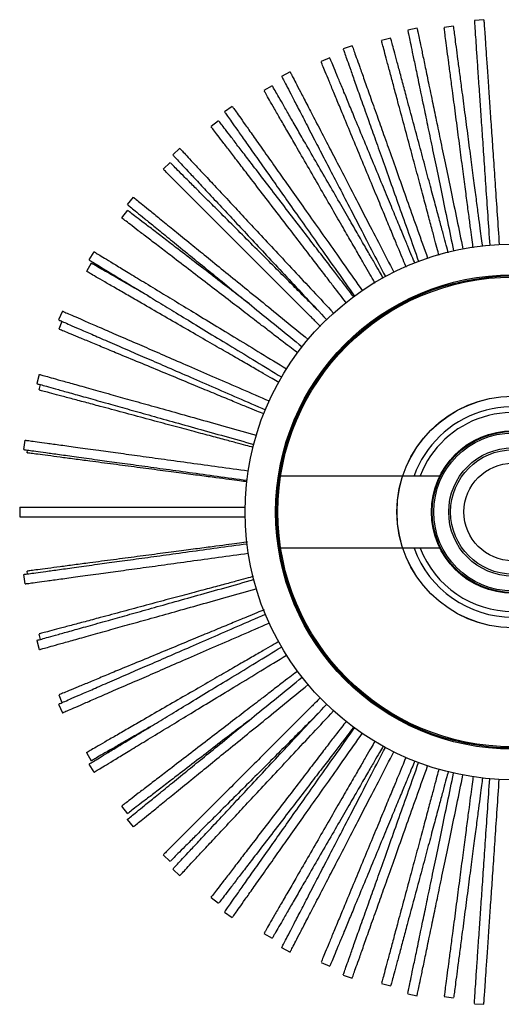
# Model space of a CAD drawing. Header units: millimetres. Extents: x 65 to 114, y 26 to 281.
# Tile 1 of 21: x 88 to 101, y 26 to 51. Entities that reach past the tile are written whole.
import ezdxf

# ---------------------------------------------------------------- set-up
doc = ezdxf.new("R2010")
doc.units = ezdxf.units.MM

msp = doc.modelspace()

# ---------------------------------------------------------------- linework, layer by layer
at = {"color": 7, "linetype": 'Continuous', "lineweight": 25}
for p, q in [((100.378, 51.247), (100.129, 51.23)), ((98.632, 51.024), (98.388, 50.973)), ((99.587, 51.079), (99.339, 51.046)), ((97.942, 50.768), (97.701, 50.703)), ((96.934, 50.566), (96.698, 50.482)), ((96.352, 50.246), (96.121, 50.15)), ((95.313, 49.881), (95.091, 49.766)), ((94.844, 49.52), (94.627, 49.395)), ((93.801, 48.981), (93.596, 48.837)), ((93.443, 48.604), (93.245, 48.452)), ((92.425, 47.884), (92.242, 47.713)), ((92.174, 47.513), (91.997, 47.336)), ((91.212, 46.609), (91.054, 46.415)), ((91.058, 46.265), (90.906, 46.067)), ((90.183, 45.182), (90.053, 44.968)), ((90.114, 44.882), (89.989, 44.666)), ((89.358, 43.627), (89.259, 43.398)), ((89.347, 43.359), (89.264, 43.158)), ((88.753, 41.975), (88.686, 41.734)), ((88.779, 41.708), (88.741, 41.567)), ((88.378, 40.256), (88.344, 40.008)), ((88.44, 39.995), (88.431, 39.923)), ((95.006, 39.324), (95.036, 39.324)), ((95.066, 39.324), (99.231, 39.324)), ((88.241, 38.502), (88.241, 38.252)), ((95.036, 37.429), (95.006, 37.429)), ((99.231, 37.429), (95.066, 37.429)), ((88.431, 36.83), (88.44, 36.758)), ((88.344, 36.745), (88.378, 36.497)), ((88.686, 35.019), (88.753, 34.778)), ((88.741, 35.186), (88.779, 35.045)), ((89.264, 33.596), (89.347, 33.394)), ((89.259, 33.355), (89.358, 33.126)), ((89.989, 32.087), (90.114, 31.871)), ((90.053, 31.785), (90.183, 31.571)), ((90.906, 30.686), (91.058, 30.488)), ((91.054, 30.338), (91.212, 30.144)), ((91.997, 29.417), (92.174, 29.241)), ((92.242, 29.04), (92.425, 28.869)), ((93.245, 28.301), (93.443, 28.149)), ((93.596, 27.916), (93.801, 27.772)), ((94.627, 27.358), (94.844, 27.233)), ((95.091, 26.988), (95.313, 26.873)), ((96.121, 26.603), (96.352, 26.507)), ((96.698, 26.271), (96.934, 26.187)), ((97.701, 26.05), (97.942, 25.985)), ((98.388, 25.78), (98.632, 25.729)), ((99.339, 25.707), (99.587, 25.674)), ((100.129, 25.523), (100.378, 25.506))]:
    msp.add_line(p, q, dxfattribs=at)
for radius in [7, 6.2, 6.17, 6.14, 3.027, 3.025, 2.125, 2.106, 2.065, 1.675, 1.675, 1.625, 1.275]:
    msp.add_circle((101.133, 38.377), radius, dxfattribs=at)
for radius, start, end in [(2.75, 56.0066, 159.8406), (2.6, 56.0066, 158.6222), (2.75, 200.1594, 339.8406), (2.6, 201.3778, 338.6222)]:
    msp.add_arc((101.133, 38.377), radius, start, end, dxfattribs=at)
for points, knots in [([(100.378, 51.24), (100.379, 51.238), (100.379, 51.233), (100.386, 51.127), (100.399, 50.941), (100.417, 50.675), (100.441, 50.32), (100.472, 49.87), (100.507, 49.356), (100.545, 48.799), (100.585, 48.221), (100.628, 47.585), (100.676, 46.894), (100.726, 46.158), (100.762, 45.631), (100.78, 45.368)], [0, 0, 0, 0, 0.07683, 0.17164, 0.256722, 0.340887, 0.424405, 0.507701, 0.591371, 0.659126, 0.727425, 0.795894, 0.864239, 0.93228, 1, 1, 1, 1]), ([(98.389, 50.967), (98.39, 50.965), (98.391, 50.96), (98.412, 50.856), (98.45, 50.673), (98.504, 50.412), (98.577, 50.064), (98.669, 49.622), (98.773, 49.118), (98.887, 48.571), (99.005, 48.004), (99.135, 47.379), (99.275, 46.702), (99.425, 45.979), (99.533, 45.462), (99.587, 45.204)], [0, 0, 0, 0, 0.07683, 0.17164, 0.256722, 0.340887, 0.424405, 0.507701, 0.591371, 0.659126, 0.727425, 0.795894, 0.864239, 0.93228, 1, 1, 1, 1]), ([(98.634, 51.018), (98.634, 51.015), (98.635, 51.01), (98.657, 50.907), (98.695, 50.724), (98.749, 50.463), (98.822, 50.114), (98.913, 49.673), (99.018, 49.168), (99.132, 48.622), (99.25, 48.055), (99.379, 47.43), (99.52, 46.753), (99.67, 46.03), (99.778, 45.513), (99.831, 45.254)], [0, 0, 0, 0, 0.07683, 0.17164, 0.256722, 0.340887, 0.424405, 0.507701, 0.591371, 0.659126, 0.727425, 0.795894, 0.864239, 0.93228, 1, 1, 1, 1]), ([(100.098, 45.283), (100.097, 45.285), (100.092, 45.325), (100.071, 45.487), (100.036, 45.749), (99.991, 46.092), (99.937, 46.503), (99.872, 46.997), (99.798, 47.556), (99.719, 48.161), (99.636, 48.787), (99.563, 49.346), (99.501, 49.813), (99.452, 50.187), (99.409, 50.511), (99.375, 50.771), (99.352, 50.949), (99.339, 51.043), (99.34, 51.036), (99.341, 51.033)], [0, 0, 0, 0, 0.002667, 0.078713, 0.154858, 0.230975, 0.306995, 0.378588, 0.450257, 0.522075, 0.594028, 0.666068, 0.717248, 0.768445, 0.819713, 0.871151, 0.922726, 0.974347, 1, 1, 1, 1]), ([(100.346, 45.316), (100.345, 45.317), (100.34, 45.358), (100.319, 45.52), (100.284, 45.782), (100.239, 46.124), (100.185, 46.536), (100.12, 47.029), (100.046, 47.588), (99.967, 48.193), (99.884, 48.82), (99.811, 49.379), (99.749, 49.846), (99.7, 50.22), (99.657, 50.543), (99.623, 50.803), (99.6, 50.982), (99.587, 51.076), (99.588, 51.068), (99.588, 51.066)], [0, 0, 0, 0, 0.002797, 0.078833, 0.154968, 0.231075, 0.307085, 0.378669, 0.450328, 0.522137, 0.594081, 0.666112, 0.717285, 0.768475, 0.819736, 0.871168, 0.922736, 0.974351, 1, 1, 1, 1]), ([(100.129, 51.223), (100.129, 51.221), (100.129, 51.216), (100.137, 51.11), (100.149, 50.924), (100.168, 50.658), (100.192, 50.303), (100.223, 49.853), (100.258, 49.339), (100.296, 48.782), (100.336, 48.204), (100.379, 47.568), (100.426, 46.877), (100.477, 46.141), (100.513, 45.614), (100.531, 45.351)], [0, 0, 0, 0, 0.07683, 0.17164, 0.256722, 0.340887, 0.424405, 0.507701, 0.591371, 0.659126, 0.727425, 0.795894, 0.864239, 0.93228, 1, 1, 1, 1]), ([(99.446, 45.155), (99.446, 45.156), (99.435, 45.195), (99.393, 45.352), (99.325, 45.608), (99.235, 45.941), (99.128, 46.342), (98.999, 46.823), (98.853, 47.368), (98.695, 47.957), (98.532, 48.568), (98.386, 49.112), (98.264, 49.567), (98.166, 49.932), (98.082, 50.247), (98.014, 50.5), (97.967, 50.674), (97.943, 50.766), (97.945, 50.758), (97.945, 50.756)], [0, 0, 0, 0, 0.001761, 0.077875, 0.154089, 0.230276, 0.306365, 0.378023, 0.449757, 0.521641, 0.593659, 0.665765, 0.716991, 0.768234, 0.819549, 0.871034, 0.922656, 0.974324, 1, 1, 1, 1]), ([(96.7, 50.476), (96.701, 50.474), (96.703, 50.469), (96.738, 50.369), (96.801, 50.193), (96.89, 49.942), (97.009, 49.607), (97.16, 49.181), (97.333, 48.696), (97.52, 48.17), (97.714, 47.624), (97.927, 47.023), (98.159, 46.371), (98.406, 45.676), (98.583, 45.178), (98.671, 44.929)], [0, 0, 0, 0, 0.07683, 0.17164, 0.256722, 0.340887, 0.424405, 0.507701, 0.591371, 0.659126, 0.727425, 0.795894, 0.864239, 0.93228, 1, 1, 1, 1]), ([(96.936, 50.56), (96.937, 50.557), (96.938, 50.553), (96.974, 50.453), (97.036, 50.277), (97.126, 50.025), (97.245, 49.69), (97.396, 49.265), (97.568, 48.78), (97.755, 48.254), (97.949, 47.708), (98.163, 47.107), (98.395, 46.455), (98.642, 45.76), (98.819, 45.262), (98.907, 45.013)], [0, 0, 0, 0, 0.07683, 0.17164, 0.256722, 0.340887, 0.424405, 0.507701, 0.591371, 0.659126, 0.727425, 0.795894, 0.864239, 0.93228, 1, 1, 1, 1]), ([(99.205, 45.088), (99.205, 45.09), (99.194, 45.13), (99.152, 45.287), (99.083, 45.543), (98.994, 45.877), (98.887, 46.278), (98.758, 46.758), (98.612, 47.303), (98.454, 47.892), (98.29, 48.503), (98.144, 49.047), (98.022, 49.502), (97.925, 49.867), (97.84, 50.182), (97.772, 50.435), (97.726, 50.609), (97.701, 50.701), (97.703, 50.694), (97.704, 50.691)], [0, 0, 0, 0, 0.00329, 0.079288, 0.155386, 0.231456, 0.307428, 0.378976, 0.4506, 0.522374, 0.594282, 0.666277, 0.717425, 0.76859, 0.819825, 0.871232, 0.922774, 0.974363, 1, 1, 1, 1]), ([(98.575, 44.879), (98.575, 44.879), (98.559, 44.916), (98.498, 45.066), (98.396, 45.31), (98.264, 45.629), (98.105, 46.012), (97.915, 46.472), (97.699, 46.993), (97.466, 47.557), (97.224, 48.141), (97.008, 48.662), (96.828, 49.097), (96.683, 49.446), (96.559, 49.747), (96.458, 49.989), (96.389, 50.156), (96.353, 50.243), (96.356, 50.236), (96.357, 50.234)], [0, 0, 0, 0, 0.000231, 0.076462, 0.152793, 0.229097, 0.305302, 0.37707, 0.448914, 0.520908, 0.593037, 0.665252, 0.716557, 0.767879, 0.819272, 0.870836, 0.922537, 0.974285, 1, 1, 1, 1]), ([(98.346, 44.779), (98.345, 44.78), (98.329, 44.819), (98.267, 44.97), (98.165, 45.214), (98.033, 45.533), (97.874, 45.917), (97.684, 46.376), (97.468, 46.898), (97.235, 47.461), (96.993, 48.045), (96.777, 48.566), (96.597, 49.001), (96.452, 49.35), (96.328, 49.651), (96.227, 49.893), (96.158, 50.06), (96.122, 50.147), (96.125, 50.141), (96.126, 50.138)], [0, 0, 0, 0, 0.003424, 0.079412, 0.155499, 0.231559, 0.307521, 0.37906, 0.450674, 0.522438, 0.594337, 0.666322, 0.717463, 0.768621, 0.81985, 0.871249, 0.922785, 0.974367, 1, 1, 1, 1]), ([(95.094, 49.76), (95.095, 49.758), (95.097, 49.753), (95.146, 49.659), (95.232, 49.493), (95.355, 49.256), (95.518, 48.94), (95.726, 48.54), (95.963, 48.083), (96.22, 47.587), (96.486, 47.073), (96.78, 46.506), (97.098, 45.892), (97.438, 45.237), (97.681, 44.767), (97.802, 44.533)], [0, 0, 0, 0, 0.07683, 0.17164, 0.256722, 0.340887, 0.424405, 0.507701, 0.591371, 0.659126, 0.727425, 0.795894, 0.864239, 0.93228, 1, 1, 1, 1]), ([(95.316, 49.875), (95.317, 49.873), (95.319, 49.868), (95.368, 49.774), (95.454, 49.608), (95.577, 49.371), (95.74, 49.055), (95.948, 48.655), (96.185, 48.198), (96.442, 47.702), (96.708, 47.188), (97.002, 46.621), (97.32, 46.007), (97.66, 45.352), (97.903, 44.882), (98.024, 44.648)], [0, 0, 0, 0, 0.07683, 0.17164, 0.256722, 0.340887, 0.424405, 0.507701, 0.591371, 0.659126, 0.727425, 0.795894, 0.864239, 0.93228, 1, 1, 1, 1]), ([(97.746, 44.492), (97.715, 44.547), (97.652, 44.656), (97.513, 44.896), (97.343, 45.192), (97.135, 45.552), (96.886, 45.983), (96.604, 46.471), (96.299, 47), (95.983, 47.547), (95.701, 48.035), (95.465, 48.443), (95.277, 48.77), (95.114, 49.053), (94.982, 49.28), (94.892, 49.436), (94.845, 49.518), (94.849, 49.511), (94.85, 49.509)], [0, 0, 0, 0, 0.075274, 0.151703, 0.228105, 0.304409, 0.376269, 0.448205, 0.520291, 0.592513, 0.664822, 0.716193, 0.767581, 0.81904, 0.87067, 0.922438, 0.974252, 1, 1, 1, 1]), ([(97.534, 44.361), (97.533, 44.362), (97.512, 44.398), (97.431, 44.539), (97.298, 44.769), (97.126, 45.067), (96.918, 45.427), (96.669, 45.858), (96.387, 46.346), (96.082, 46.875), (95.766, 47.422), (95.484, 47.91), (95.249, 48.318), (95.06, 48.645), (94.897, 48.928), (94.766, 49.155), (94.676, 49.311), (94.629, 49.393), (94.632, 49.386), (94.634, 49.384)], [0, 0, 0, 0, 0.00307, 0.079085, 0.155199, 0.231286, 0.307275, 0.378839, 0.450479, 0.522268, 0.594193, 0.666203, 0.717362, 0.768538, 0.819786, 0.871203, 0.922757, 0.974358, 1, 1, 1, 1]), ([(93.804, 48.975), (93.806, 48.974), (93.809, 48.969), (93.87, 48.883), (93.978, 48.73), (94.131, 48.512), (94.337, 48.222), (94.597, 47.853), (94.894, 47.432), (95.216, 46.976), (95.55, 46.503), (95.917, 45.982), (96.317, 45.417), (96.742, 44.814), (97.047, 44.382), (97.199, 44.167)], [0, 0, 0, 0, 0.07683, 0.17164, 0.256722, 0.340887, 0.424405, 0.507701, 0.591371, 0.659126, 0.727425, 0.795894, 0.864239, 0.93228, 1, 1, 1, 1]), ([(93.6, 48.831), (93.602, 48.829), (93.605, 48.825), (93.666, 48.739), (93.773, 48.586), (93.927, 48.368), (94.132, 48.078), (94.392, 47.709), (94.689, 47.288), (95.011, 46.832), (95.345, 46.359), (95.713, 45.838), (96.112, 45.272), (96.538, 44.67), (96.843, 44.238), (96.995, 44.022)], [0, 0, 0, 0, 0.07683, 0.17164, 0.256722, 0.340887, 0.424405, 0.507701, 0.591371, 0.659126, 0.727425, 0.795894, 0.864239, 0.93228, 1, 1, 1, 1]), ([(96.783, 43.841), (96.782, 43.842), (96.757, 43.874), (96.658, 44.003), (96.497, 44.213), (96.287, 44.487), (96.034, 44.816), (95.731, 45.211), (95.388, 45.659), (95.016, 46.143), (94.631, 46.644), (94.288, 47.091), (94.002, 47.465), (93.772, 47.765), (93.573, 48.023), (93.414, 48.231), (93.304, 48.374), (93.246, 48.449), (93.251, 48.443), (93.252, 48.442)], [0, 0, 0, 0, 0.002226, 0.078305, 0.154484, 0.230635, 0.306689, 0.378313, 0.450013, 0.521864, 0.593849, 0.66592, 0.717123, 0.768342, 0.819633, 0.871094, 0.922692, 0.974336, 1, 1, 1, 1]), ([(96.975, 44.001), (96.937, 44.05), (96.861, 44.149), (96.693, 44.368), (96.486, 44.639), (96.232, 44.969), (95.929, 45.363), (95.586, 45.811), (95.215, 46.295), (94.83, 46.796), (94.487, 47.244), (94.2, 47.617), (93.97, 47.917), (93.772, 48.176), (93.612, 48.384), (93.502, 48.526), (93.445, 48.602), (93.449, 48.596), (93.451, 48.594)], [0, 0, 0, 0, 0.073903, 0.150445, 0.22696, 0.303377, 0.375343, 0.447386, 0.51958, 0.591909, 0.664325, 0.715772, 0.767236, 0.818772, 0.870478, 0.922323, 0.974213, 1, 1, 1, 1]), ([(92.43, 47.879), (92.431, 47.877), (92.435, 47.873), (92.507, 47.796), (92.635, 47.659), (92.816, 47.465), (93.059, 47.205), (93.367, 46.875), (93.719, 46.499), (94.1, 46.091), (94.495, 45.667), (94.93, 45.201), (95.403, 44.695), (95.906, 44.156), (96.267, 43.77), (96.447, 43.577)], [0, 0, 0, 0, 0.07683, 0.17164, 0.256722, 0.340887, 0.424405, 0.507701, 0.591371, 0.659126, 0.727425, 0.795894, 0.864239, 0.93228, 1, 1, 1, 1]), ([(92.247, 47.708), (92.248, 47.707), (92.252, 47.703), (92.324, 47.625), (92.452, 47.489), (92.634, 47.294), (92.877, 47.034), (93.185, 46.704), (93.536, 46.328), (93.917, 45.92), (94.312, 45.497), (94.748, 45.03), (95.22, 44.525), (95.724, 43.985), (96.085, 43.599), (96.265, 43.406)], [0, 0, 0, 0, 0.07683, 0.17164, 0.256722, 0.340887, 0.424405, 0.507701, 0.591371, 0.659126, 0.727425, 0.795894, 0.864239, 0.93228, 1, 1, 1, 1]), ([(96.045, 43.641), (96.012, 43.674), (95.917, 43.77), (95.706, 43.98), (95.414, 44.272), (95.062, 44.625), (94.663, 45.023), (94.232, 45.455), (93.785, 45.902), (93.386, 46.3), (93.053, 46.633), (92.786, 46.9), (92.555, 47.131), (92.37, 47.316), (92.243, 47.444), (92.176, 47.511), (92.181, 47.505), (92.183, 47.504)], [0, 0, 0, 0, 0.045768, 0.131711, 0.217543, 0.298377, 0.379296, 0.460385, 0.541626, 0.622965, 0.680751, 0.738556, 0.796442, 0.854519, 0.912752, 0.971036, 1, 1, 1, 1]), ([(96.105, 43.228), (96.105, 43.228), (96.076, 43.257), (95.962, 43.371), (95.775, 43.558), (95.531, 43.802), (95.237, 44.096), (94.885, 44.448), (94.486, 44.846), (94.055, 45.278), (93.608, 45.725), (93.209, 46.123), (92.876, 46.456), (92.609, 46.723), (92.379, 46.954), (92.193, 47.139), (92.066, 47.267), (91.999, 47.334), (92.004, 47.329), (92.006, 47.327)], [0, 0, 0, 0, 0.000889, 0.07707, 0.153351, 0.229604, 0.305759, 0.37748, 0.449276, 0.521223, 0.593305, 0.665473, 0.716744, 0.768032, 0.819391, 0.870921, 0.922588, 0.974302, 1, 1, 1, 1]), ([(91.217, 46.605), (91.218, 46.604), (91.222, 46.601), (91.305, 46.534), (91.45, 46.416), (91.656, 46.247), (91.932, 46.023), (92.282, 45.738), (92.682, 45.413), (93.115, 45.061), (93.564, 44.695), (94.059, 44.293), (94.596, 43.856), (95.168, 43.391), (95.578, 43.057), (95.783, 42.89)], [0, 0, 0, 0, 0.07683, 0.17164, 0.256722, 0.340887, 0.424405, 0.507701, 0.591371, 0.659126, 0.727425, 0.795894, 0.864239, 0.93228, 1, 1, 1, 1]), ([(91.059, 46.411), (91.061, 46.41), (91.065, 46.407), (91.147, 46.34), (91.292, 46.222), (91.499, 46.054), (91.775, 45.829), (92.125, 45.544), (92.524, 45.219), (92.957, 44.867), (93.406, 44.501), (93.901, 44.099), (94.438, 43.662), (95.01, 43.197), (95.42, 42.863), (95.625, 42.697)], [0, 0, 0, 0, 0.07683, 0.17164, 0.256722, 0.340887, 0.424405, 0.507701, 0.591371, 0.659126, 0.727425, 0.795894, 0.864239, 0.93228, 1, 1, 1, 1]), ([(94.24, 43.824), (94.111, 43.923), (93.836, 44.133), (93.366, 44.494), (92.866, 44.878), (92.418, 45.221), (92.045, 45.508), (91.745, 45.738), (91.486, 45.936), (91.278, 46.096), (91.135, 46.206), (91.06, 46.263), (91.066, 46.259), (91.068, 46.257)], [0, 0, 0, 0, 0.103962, 0.221021, 0.338299, 0.455718, 0.539137, 0.622584, 0.706146, 0.789987, 0.87405, 0.958188, 1, 1, 1, 1]), ([(95.513, 42.532), (95.463, 42.57), (95.362, 42.647), (95.142, 42.816), (94.871, 43.024), (94.541, 43.277), (94.146, 43.58), (93.699, 43.924), (93.215, 44.295), (92.713, 44.68), (92.266, 45.023), (91.892, 45.31), (91.593, 45.539), (91.334, 45.738), (91.126, 45.898), (90.983, 46.007), (90.908, 46.065), (90.914, 46.06), (90.916, 46.059)], [0, 0, 0, 0, 0.075735, 0.152127, 0.22849, 0.304756, 0.37658, 0.44848, 0.520531, 0.592717, 0.664989, 0.716334, 0.767697, 0.81913, 0.870735, 0.922476, 0.974264, 1, 1, 1, 1]), ([(90.189, 45.178), (90.191, 45.177), (90.195, 45.174), (90.286, 45.119), (90.445, 45.022), (90.673, 44.884), (90.977, 44.699), (91.362, 44.465), (91.802, 44.197), (92.279, 43.907), (92.774, 43.606), (93.319, 43.275), (93.911, 42.915), (94.541, 42.532), (94.993, 42.257), (95.218, 42.12)], [0, 0, 0, 0, 0.07683, 0.17164, 0.256722, 0.340887, 0.424405, 0.507701, 0.591371, 0.659126, 0.727425, 0.795894, 0.864239, 0.93228, 1, 1, 1, 1]), ([(90.059, 44.965), (90.061, 44.964), (90.065, 44.961), (90.156, 44.906), (90.315, 44.809), (90.543, 44.67), (90.847, 44.485), (91.232, 44.251), (91.672, 43.983), (92.149, 43.693), (92.644, 43.392), (93.189, 43.061), (93.781, 42.701), (94.411, 42.318), (94.863, 42.043), (95.088, 41.906)], [0, 0, 0, 0, 0.07683, 0.17164, 0.256722, 0.340887, 0.424405, 0.507701, 0.591371, 0.659126, 0.727425, 0.795894, 0.864239, 0.93228, 1, 1, 1, 1]), ([(91.686, 43.975), (91.641, 44.001), (91.471, 44.099), (91.192, 44.26), (90.864, 44.45), (90.582, 44.613), (90.355, 44.744), (90.199, 44.834), (90.117, 44.881), (90.123, 44.877), (90.126, 44.876)], [0, 0, 0, 0, 0.050784, 0.196265, 0.341794, 0.487526, 0.633741, 0.780345, 0.927081, 1, 1, 1, 1]), ([(95.015, 41.764), (94.962, 41.795), (94.853, 41.858), (94.614, 41.996), (94.318, 42.167), (93.958, 42.375), (93.527, 42.624), (93.038, 42.906), (92.51, 43.211), (91.963, 43.527), (91.474, 43.809), (91.066, 44.044), (90.74, 44.233), (90.457, 44.396), (90.23, 44.527), (90.074, 44.617), (89.992, 44.665), (89.998, 44.661), (90.001, 44.66)], [0, 0, 0, 0, 0.074468, 0.150964, 0.227432, 0.303802, 0.375725, 0.447724, 0.519873, 0.592158, 0.664529, 0.715945, 0.767378, 0.818882, 0.870557, 0.92237, 0.974229, 1, 1, 1, 1]), ([(89.364, 43.625), (89.366, 43.624), (89.371, 43.622), (89.468, 43.58), (89.64, 43.505), (89.884, 43.399), (90.211, 43.257), (90.624, 43.077), (91.097, 42.872), (91.609, 42.65), (92.14, 42.419), (92.725, 42.165), (93.36, 41.889), (94.037, 41.595), (94.521, 41.385), (94.763, 41.28)], [0, 0, 0, 0, 0.07683, 0.17164, 0.256722, 0.340887, 0.424405, 0.507701, 0.591371, 0.659126, 0.727425, 0.795894, 0.864239, 0.93228, 1, 1, 1, 1]), ([(89.265, 43.395), (89.267, 43.394), (89.272, 43.392), (89.369, 43.35), (89.54, 43.276), (89.785, 43.17), (90.111, 43.028), (90.525, 42.848), (90.997, 42.643), (91.509, 42.421), (92.04, 42.19), (92.625, 41.936), (93.26, 41.66), (93.937, 41.366), (94.422, 41.155), (94.664, 41.05)], [0, 0, 0, 0, 0.07683, 0.17164, 0.256722, 0.340887, 0.424405, 0.507701, 0.591371, 0.659126, 0.727425, 0.795894, 0.864239, 0.93228, 1, 1, 1, 1]), ([(94.621, 40.939), (94.565, 40.962), (94.45, 41.009), (94.197, 41.114), (93.881, 41.245), (93.497, 41.404), (93.037, 41.595), (92.516, 41.81), (91.953, 42.044), (91.369, 42.286), (90.848, 42.501), (90.413, 42.682), (90.064, 42.826), (89.763, 42.951), (89.52, 43.051), (89.354, 43.12), (89.266, 43.157), (89.273, 43.154), (89.276, 43.153)], [0, 0, 0, 0, 0.072925, 0.149549, 0.226144, 0.302642, 0.374684, 0.446803, 0.519073, 0.591478, 0.66397, 0.715472, 0.76699, 0.81858, 0.870342, 0.922241, 0.974186, 1, 1, 1, 1]), ([(88.759, 41.973), (88.762, 41.973), (88.766, 41.971), (88.869, 41.943), (89.049, 41.892), (89.305, 41.82), (89.648, 41.724), (90.082, 41.603), (90.578, 41.464), (91.116, 41.313), (91.673, 41.157), (92.287, 40.985), (92.954, 40.798), (93.664, 40.599), (94.173, 40.456), (94.427, 40.385)], [0, 0, 0, 0, 0.07683, 0.17164, 0.256722, 0.340887, 0.424405, 0.507701, 0.591371, 0.659126, 0.727425, 0.795894, 0.864239, 0.93228, 1, 1, 1, 1]), ([(88.692, 41.733), (88.694, 41.732), (88.699, 41.731), (88.801, 41.702), (88.981, 41.652), (89.238, 41.58), (89.58, 41.484), (90.015, 41.362), (90.511, 41.223), (91.048, 41.072), (91.606, 40.916), (92.22, 40.744), (92.886, 40.557), (93.597, 40.358), (94.106, 40.216), (94.36, 40.144)], [0, 0, 0, 0, 0.07683, 0.17164, 0.256722, 0.340887, 0.424405, 0.507701, 0.591371, 0.659126, 0.727425, 0.795894, 0.864239, 0.93228, 1, 1, 1, 1]), ([(94.343, 40.067), (94.284, 40.082), (94.164, 40.115), (93.899, 40.186), (93.569, 40.274), (93.167, 40.382), (92.687, 40.51), (92.142, 40.656), (91.552, 40.814), (90.942, 40.978), (90.398, 41.124), (89.943, 41.246), (89.578, 41.343), (89.263, 41.428), (89.01, 41.496), (88.836, 41.542), (88.744, 41.567), (88.751, 41.565), (88.754, 41.564)], [0, 0, 0, 0, 0.07301, 0.149627, 0.226216, 0.302706, 0.374742, 0.446854, 0.519117, 0.591516, 0.664001, 0.715498, 0.767012, 0.818597, 0.870354, 0.922248, 0.974189, 1, 1, 1, 1]), ([(88.385, 40.255), (88.387, 40.255), (88.392, 40.254), (88.497, 40.239), (88.682, 40.214), (88.946, 40.178), (89.299, 40.129), (89.746, 40.068), (90.256, 39.998), (90.809, 39.922), (91.383, 39.843), (92.015, 39.756), (92.7, 39.662), (93.431, 39.561), (93.955, 39.489), (94.216, 39.453)], [0, 0, 0, 0, 0.07683, 0.17164, 0.256722, 0.340887, 0.424405, 0.507701, 0.591371, 0.659126, 0.727425, 0.795894, 0.864239, 0.93228, 1, 1, 1, 1]), ([(88.351, 40.007), (88.353, 40.007), (88.358, 40.006), (88.463, 39.992), (88.648, 39.966), (88.912, 39.93), (89.265, 39.882), (89.712, 39.82), (90.222, 39.75), (90.775, 39.674), (91.349, 39.595), (91.981, 39.508), (92.666, 39.414), (93.397, 39.314), (93.921, 39.242), (94.182, 39.206)], [0, 0, 0, 0, 0.07683, 0.17164, 0.256722, 0.340887, 0.424405, 0.507701, 0.591371, 0.659126, 0.727425, 0.795894, 0.864239, 0.93228, 1, 1, 1, 1]), ([(94.185, 39.165), (94.123, 39.173), (93.998, 39.19), (93.725, 39.226), (93.386, 39.27), (92.974, 39.325), (92.48, 39.39), (91.921, 39.463), (91.316, 39.543), (90.69, 39.625), (90.131, 39.699), (89.664, 39.76), (89.29, 39.81), (88.966, 39.852), (88.706, 39.887), (88.528, 39.91), (88.434, 39.922), (88.441, 39.921), (88.444, 39.921)], [0, 0, 0, 0, 0.074536, 0.151026, 0.227489, 0.303853, 0.375771, 0.447764, 0.519909, 0.592188, 0.664554, 0.715966, 0.767395, 0.818895, 0.870567, 0.922376, 0.974231, 1, 1, 1, 1]), ([(88.248, 38.502), (88.25, 38.502), (88.255, 38.502), (88.361, 38.502), (88.548, 38.502), (88.815, 38.502), (89.17, 38.502), (89.622, 38.502), (90.137, 38.502), (90.695, 38.502), (91.274, 38.502), (91.912, 38.502), (92.604, 38.502), (93.342, 38.502), (93.87, 38.502), (94.134, 38.502)], [0, 0, 0, 0, 0.076835, 0.171645, 0.256726, 0.340891, 0.424409, 0.507704, 0.591373, 0.659128, 0.727426, 0.795895, 0.864239, 0.93228, 1, 1, 1, 1]), ([(88.248, 38.252), (88.25, 38.252), (88.255, 38.252), (88.361, 38.252), (88.548, 38.252), (88.815, 38.252), (89.17, 38.252), (89.622, 38.252), (90.137, 38.252), (90.695, 38.252), (91.274, 38.252), (91.912, 38.252), (92.604, 38.252), (93.342, 38.252), (93.87, 38.252), (94.134, 38.252)], [0, 0, 0, 0, 0.076835, 0.171645, 0.256726, 0.340891, 0.424409, 0.507704, 0.591373, 0.659128, 0.727426, 0.795895, 0.864239, 0.93228, 1, 1, 1, 1]), ([(94.195, 37.589), (94.193, 37.589), (94.152, 37.584), (93.99, 37.562), (93.727, 37.528), (93.385, 37.483), (92.974, 37.428), (92.48, 37.364), (91.921, 37.29), (91.316, 37.21), (90.69, 37.128), (90.131, 37.054), (89.664, 36.993), (89.29, 36.943), (88.966, 36.901), (88.706, 36.867), (88.528, 36.843), (88.434, 36.831), (88.441, 36.832), (88.444, 36.832)], [0, 0, 0, 0, 0.003426, 0.079413, 0.155501, 0.23156, 0.307522, 0.37906, 0.450675, 0.522439, 0.594337, 0.666322, 0.717463, 0.768621, 0.81985, 0.871249, 0.922785, 0.974367, 1, 1, 1, 1]), ([(88.351, 36.746), (88.353, 36.746), (88.358, 36.747), (88.463, 36.761), (88.648, 36.787), (88.912, 36.823), (89.265, 36.871), (89.712, 36.933), (90.222, 37.003), (90.775, 37.079), (91.349, 37.158), (91.981, 37.245), (92.666, 37.339), (93.397, 37.439), (93.921, 37.511), (94.182, 37.547)], [0, 0, 0, 0, 0.07683, 0.17164, 0.256722, 0.340887, 0.424405, 0.507701, 0.591371, 0.659126, 0.727425, 0.795894, 0.864239, 0.93228, 1, 1, 1, 1]), ([(88.385, 36.498), (88.387, 36.499), (88.392, 36.499), (88.497, 36.514), (88.682, 36.539), (88.946, 36.575), (89.299, 36.624), (89.746, 36.685), (90.256, 36.755), (90.809, 36.831), (91.383, 36.91), (92.015, 36.997), (92.7, 37.091), (93.431, 37.192), (93.955, 37.264), (94.216, 37.3)], [0, 0, 0, 0, 0.07683, 0.17164, 0.256722, 0.340887, 0.424405, 0.507701, 0.591371, 0.659126, 0.727425, 0.795894, 0.864239, 0.93228, 1, 1, 1, 1]), ([(88.692, 35.021), (88.694, 35.021), (88.699, 35.023), (88.801, 35.051), (88.981, 35.102), (89.238, 35.173), (89.58, 35.269), (90.015, 35.391), (90.511, 35.53), (91.048, 35.681), (91.606, 35.837), (92.22, 36.009), (92.886, 36.196), (93.597, 36.395), (94.106, 36.538), (94.36, 36.609)], [0, 0, 0, 0, 0.07683, 0.17164, 0.256722, 0.340887, 0.424405, 0.507701, 0.591371, 0.659126, 0.727425, 0.795894, 0.864239, 0.93228, 1, 1, 1, 1]), ([(94.357, 36.69), (94.355, 36.69), (94.315, 36.679), (94.157, 36.637), (93.902, 36.568), (93.568, 36.479), (93.167, 36.372), (92.687, 36.243), (92.142, 36.097), (91.552, 35.939), (90.942, 35.775), (90.398, 35.629), (89.943, 35.508), (89.578, 35.41), (89.263, 35.325), (89.01, 35.258), (88.836, 35.211), (88.744, 35.186), (88.751, 35.188), (88.754, 35.189)], [0, 0, 0, 0, 0.003078, 0.079092, 0.155206, 0.231292, 0.30728, 0.378844, 0.450483, 0.522272, 0.594196, 0.666206, 0.717365, 0.76854, 0.819787, 0.871204, 0.922758, 0.974358, 1, 1, 1, 1]), ([(88.759, 34.78), (88.762, 34.78), (88.766, 34.782), (88.869, 34.81), (89.049, 34.861), (89.305, 34.933), (89.648, 35.029), (90.082, 35.15), (90.578, 35.289), (91.116, 35.44), (91.673, 35.596), (92.287, 35.768), (92.954, 35.955), (93.664, 36.154), (94.173, 36.297), (94.427, 36.368)], [0, 0, 0, 0, 0.07683, 0.17164, 0.256722, 0.340887, 0.424405, 0.507701, 0.591371, 0.659126, 0.727425, 0.795894, 0.864239, 0.93228, 1, 1, 1, 1]), ([(94.633, 35.82), (94.632, 35.819), (94.595, 35.804), (94.444, 35.741), (94.2, 35.64), (93.881, 35.508), (93.497, 35.349), (93.037, 35.159), (92.516, 34.943), (91.953, 34.709), (91.369, 34.467), (90.848, 34.252), (90.413, 34.071), (90.064, 33.927), (89.763, 33.802), (89.52, 33.702), (89.354, 33.633), (89.266, 33.597), (89.273, 33.599), (89.276, 33.6)], [0, 0, 0, 0, 0.002241, 0.078319, 0.154496, 0.230647, 0.306699, 0.378322, 0.450022, 0.521871, 0.593855, 0.665925, 0.717127, 0.768346, 0.819636, 0.871096, 0.922693, 0.974336, 1, 1, 1, 1]), ([(89.265, 33.358), (89.267, 33.359), (89.272, 33.361), (89.369, 33.403), (89.54, 33.477), (89.785, 33.584), (90.111, 33.725), (90.525, 33.905), (90.997, 34.11), (91.509, 34.333), (92.04, 34.563), (92.625, 34.817), (93.26, 35.093), (93.937, 35.387), (94.422, 35.598), (94.664, 35.703)], [0, 0, 0, 0, 0.07683, 0.17164, 0.256722, 0.340887, 0.424405, 0.507701, 0.591371, 0.659126, 0.727425, 0.795894, 0.864239, 0.93228, 1, 1, 1, 1]), ([(89.364, 33.128), (89.366, 33.129), (89.371, 33.131), (89.468, 33.174), (89.64, 33.248), (89.884, 33.354), (90.211, 33.496), (90.624, 33.676), (91.097, 33.881), (91.609, 34.103), (92.14, 34.334), (92.725, 34.588), (93.36, 34.864), (94.037, 35.158), (94.521, 35.368), (94.763, 35.474)], [0, 0, 0, 0, 0.07683, 0.17164, 0.256722, 0.340887, 0.424405, 0.507701, 0.591371, 0.659126, 0.727425, 0.795894, 0.864239, 0.93228, 1, 1, 1, 1]), ([(95.021, 34.992), (95.021, 34.992), (94.985, 34.972), (94.845, 34.891), (94.616, 34.758), (94.317, 34.586), (93.958, 34.378), (93.527, 34.129), (93.038, 33.847), (92.51, 33.542), (91.963, 33.226), (91.474, 32.944), (91.066, 32.709), (90.74, 32.52), (90.457, 32.357), (90.23, 32.226), (90.074, 32.136), (89.992, 32.089), (89.998, 32.092), (90.001, 32.094)], [0, 0, 0, 0, 0.000912, 0.077091, 0.15337, 0.229622, 0.305775, 0.377494, 0.449289, 0.521234, 0.593314, 0.66548, 0.716751, 0.768037, 0.819396, 0.870924, 0.92259, 0.974302, 1, 1, 1, 1]), ([(90.059, 31.788), (90.061, 31.79), (90.065, 31.792), (90.156, 31.847), (90.315, 31.944), (90.543, 32.083), (90.847, 32.268), (91.232, 32.502), (91.672, 32.77), (92.149, 33.06), (92.644, 33.361), (93.189, 33.692), (93.781, 34.052), (94.411, 34.435), (94.863, 34.71), (95.088, 34.847)], [0, 0, 0, 0, 0.07683, 0.17164, 0.256722, 0.340887, 0.424405, 0.507701, 0.591371, 0.659126, 0.727425, 0.795894, 0.864239, 0.93228, 1, 1, 1, 1]), ([(90.189, 31.575), (90.191, 31.576), (90.195, 31.579), (90.286, 31.634), (90.445, 31.731), (90.673, 31.869), (90.977, 32.054), (91.362, 32.289), (91.802, 32.556), (92.279, 32.846), (92.774, 33.147), (93.319, 33.479), (93.911, 33.838), (94.541, 34.222), (94.993, 34.496), (95.218, 34.633)], [0, 0, 0, 0, 0.07683, 0.17164, 0.256722, 0.340887, 0.424405, 0.507701, 0.591371, 0.659126, 0.727425, 0.795894, 0.864239, 0.93228, 1, 1, 1, 1]), ([(95.513, 34.222), (95.463, 34.183), (95.362, 34.106), (95.142, 33.937), (94.871, 33.729), (94.541, 33.476), (94.146, 33.173), (93.699, 32.83), (93.215, 32.458), (92.713, 32.073), (92.266, 31.73), (91.892, 31.444), (91.593, 31.214), (91.334, 31.015), (91.126, 30.856), (90.983, 30.746), (90.908, 30.688), (90.914, 30.693), (90.916, 30.694)], [0, 0, 0, 0, 0.075753, 0.152143, 0.228505, 0.304769, 0.376592, 0.448491, 0.52054, 0.592724, 0.664996, 0.71634, 0.767701, 0.819134, 0.870737, 0.922478, 0.974265, 1, 1, 1, 1]), ([(91.059, 30.342), (91.061, 30.343), (91.065, 30.346), (91.147, 30.413), (91.292, 30.531), (91.499, 30.7), (91.775, 30.924), (92.125, 31.209), (92.524, 31.534), (92.957, 31.886), (93.406, 32.252), (93.901, 32.654), (94.438, 33.091), (95.01, 33.557), (95.42, 33.89), (95.625, 34.057)], [0, 0, 0, 0, 0.07683, 0.17164, 0.256722, 0.340887, 0.424405, 0.507701, 0.591371, 0.659126, 0.727425, 0.795894, 0.864239, 0.93228, 1, 1, 1, 1]), ([(91.217, 30.148), (91.218, 30.149), (91.222, 30.153), (91.305, 30.219), (91.45, 30.337), (91.656, 30.506), (91.932, 30.73), (92.282, 31.015), (92.682, 31.34), (93.115, 31.692), (93.564, 32.058), (94.059, 32.46), (94.596, 32.897), (95.168, 33.363), (95.578, 33.696), (95.783, 33.863)], [0, 0, 0, 0, 0.07683, 0.17164, 0.256722, 0.340887, 0.424405, 0.507701, 0.591371, 0.659126, 0.727425, 0.795894, 0.864239, 0.93228, 1, 1, 1, 1]), ([(96.101, 33.521), (96.057, 33.477), (95.968, 33.388), (95.773, 33.193), (95.531, 32.951), (95.237, 32.657), (94.885, 32.305), (94.486, 31.907), (94.055, 31.475), (93.608, 31.028), (93.209, 30.63), (92.876, 30.297), (92.609, 30.03), (92.379, 29.799), (92.193, 29.614), (92.066, 29.486), (91.999, 29.419), (92.004, 29.425), (92.006, 29.426)], [0, 0, 0, 0, 0.074493, 0.150987, 0.227453, 0.303821, 0.375741, 0.447739, 0.519886, 0.592169, 0.664539, 0.715953, 0.767384, 0.818887, 0.870561, 0.922372, 0.97423, 1, 1, 1, 1]), ([(92.247, 29.045), (92.248, 29.047), (92.252, 29.05), (92.324, 29.128), (92.452, 29.264), (92.634, 29.459), (92.877, 29.719), (93.185, 30.049), (93.536, 30.425), (93.917, 30.833), (94.312, 31.257), (94.748, 31.723), (95.22, 32.229), (95.724, 32.768), (96.085, 33.154), (96.265, 33.347)], [0, 0, 0, 0, 0.07683, 0.17164, 0.256722, 0.340887, 0.424405, 0.507701, 0.591371, 0.659126, 0.727425, 0.795894, 0.864239, 0.93228, 1, 1, 1, 1]), ([(96.045, 33.112), (96.012, 33.079), (95.917, 32.983), (95.706, 32.773), (95.414, 32.481), (95.062, 32.129), (94.663, 31.73), (94.232, 31.298), (93.785, 30.852), (93.386, 30.453), (93.053, 30.12), (92.786, 29.853), (92.555, 29.622), (92.37, 29.437), (92.243, 29.31), (92.176, 29.243), (92.181, 29.248), (92.183, 29.25)], [0, 0, 0, 0, 0.0457678, 0.1317106, 0.2175428, 0.2983767, 0.3792964, 0.4603853, 0.5416262, 0.6229646, 0.6807509, 0.738556, 0.7964416, 0.8545194, 0.9127516, 0.9710361, 1, 1, 1, 1]), ([(92.43, 28.874), (92.431, 28.876), (92.435, 28.88), (92.507, 28.957), (92.635, 29.094), (92.816, 29.289), (93.059, 29.549), (93.367, 29.878), (93.719, 30.255), (94.1, 30.663), (94.495, 31.086), (94.93, 31.552), (95.403, 32.058), (95.906, 32.597), (96.267, 32.983), (96.447, 33.176)], [0, 0, 0, 0, 0.07683, 0.17164, 0.256722, 0.340887, 0.424405, 0.507701, 0.591371, 0.659126, 0.727425, 0.795894, 0.864239, 0.93228, 1, 1, 1, 1]), ([(91.686, 32.778), (91.641, 32.752), (91.471, 32.654), (91.192, 32.493), (90.864, 32.304), (90.582, 32.141), (90.355, 32.01), (90.199, 31.919), (90.117, 31.872), (90.123, 31.876), (90.126, 31.877)], [0, 0, 0, 0, 0.050784, 0.196265, 0.341794, 0.487526, 0.633741, 0.780345, 0.927081, 1, 1, 1, 1]), ([(94.24, 32.93), (94.111, 32.831), (93.836, 32.62), (93.366, 32.259), (92.866, 31.875), (92.418, 31.532), (92.045, 31.245), (91.745, 31.015), (91.486, 30.817), (91.278, 30.657), (91.135, 30.548), (91.06, 30.49), (91.066, 30.494), (91.068, 30.496)], [0, 0, 0, 0, 0.103962, 0.221021, 0.338299, 0.455718, 0.539137, 0.622584, 0.706146, 0.789987, 0.87405, 0.958188, 1, 1, 1, 1]), ([(96.775, 32.902), (96.738, 32.854), (96.662, 32.755), (96.495, 32.538), (96.287, 32.267), (96.034, 31.937), (95.731, 31.542), (95.388, 31.094), (95.016, 30.61), (94.631, 30.109), (94.288, 29.662), (94.002, 29.288), (93.772, 28.989), (93.573, 28.73), (93.414, 28.522), (93.304, 28.379), (93.246, 28.304), (93.251, 28.31), (93.252, 28.312)], [0, 0, 0, 0, 0.072959, 0.149579, 0.226172, 0.302667, 0.374707, 0.446823, 0.51909, 0.591493, 0.663983, 0.715482, 0.766999, 0.818587, 0.870346, 0.922243, 0.974187, 1, 1, 1, 1]), ([(96.98, 32.759), (96.98, 32.759), (96.955, 32.726), (96.856, 32.598), (96.695, 32.388), (96.485, 32.114), (96.232, 31.785), (95.929, 31.39), (95.586, 30.942), (95.215, 30.458), (94.83, 29.957), (94.487, 29.51), (94.2, 29.136), (93.97, 28.836), (93.772, 28.578), (93.612, 28.37), (93.502, 28.227), (93.445, 28.152), (93.449, 28.157), (93.451, 28.159)], [0, 0, 0, 0, 0.001492, 0.077627, 0.153862, 0.230069, 0.306178, 0.377855, 0.449609, 0.521512, 0.59355, 0.665675, 0.716915, 0.768172, 0.8195, 0.870999, 0.922635, 0.974317, 1, 1, 1, 1]), ([(93.6, 27.922), (93.602, 27.924), (93.605, 27.928), (93.666, 28.015), (93.773, 28.167), (93.927, 28.385), (94.132, 28.676), (94.392, 29.044), (94.689, 29.465), (95.011, 29.921), (95.345, 30.394), (95.713, 30.915), (96.112, 31.481), (96.538, 32.083), (96.843, 32.515), (96.995, 32.731)], [0, 0, 0, 0, 0.07683, 0.17164, 0.256722, 0.340887, 0.424405, 0.507701, 0.591371, 0.659126, 0.727425, 0.795894, 0.864239, 0.93228, 1, 1, 1, 1]), ([(93.804, 27.778), (93.806, 27.78), (93.809, 27.784), (93.87, 27.87), (93.978, 28.023), (94.131, 28.241), (94.337, 28.531), (94.597, 28.9), (94.894, 29.321), (95.216, 29.777), (95.55, 30.25), (95.917, 30.771), (96.317, 31.336), (96.742, 31.939), (97.047, 32.371), (97.199, 32.587)], [0, 0, 0, 0, 0.07683, 0.17164, 0.256722, 0.340887, 0.424405, 0.507701, 0.591371, 0.659126, 0.727425, 0.795894, 0.864239, 0.93228, 1, 1, 1, 1]), ([(97.527, 32.38), (97.496, 32.327), (97.434, 32.22), (97.297, 31.982), (97.126, 31.686), (96.918, 31.326), (96.669, 30.895), (96.387, 30.407), (96.082, 29.878), (95.766, 29.331), (95.484, 28.843), (95.249, 28.435), (95.06, 28.108), (94.897, 27.826), (94.766, 27.599), (94.676, 27.443), (94.629, 27.36), (94.632, 27.367), (94.634, 27.369)], [0, 0, 0, 0, 0.072977, 0.149596, 0.226188, 0.302681, 0.374719, 0.446834, 0.5191, 0.591501, 0.663989, 0.715488, 0.767003, 0.81859, 0.870349, 0.922245, 0.974188, 1, 1, 1, 1]), ([(97.748, 32.263), (97.716, 32.208), (97.652, 32.098), (97.513, 31.857), (97.343, 31.561), (97.135, 31.201), (96.886, 30.77), (96.604, 30.282), (96.299, 29.753), (95.983, 29.206), (95.701, 28.718), (95.465, 28.31), (95.277, 27.983), (95.114, 27.701), (94.982, 27.474), (94.892, 27.318), (94.845, 27.235), (94.849, 27.242), (94.85, 27.244)], [0, 0, 0, 0, 0.076173, 0.152528, 0.228855, 0.305084, 0.376875, 0.448741, 0.520758, 0.592909, 0.665147, 0.716469, 0.767806, 0.819216, 0.870796, 0.922513, 0.974277, 1, 1, 1, 1]), ([(95.094, 26.993), (95.095, 26.996), (95.097, 27), (95.146, 27.094), (95.232, 27.26), (95.355, 27.497), (95.518, 27.813), (95.726, 28.213), (95.963, 28.67), (96.22, 29.166), (96.486, 29.68), (96.78, 30.247), (97.098, 30.861), (97.438, 31.516), (97.681, 31.986), (97.802, 32.22)], [0, 0, 0, 0, 0.07683, 0.17164, 0.256722, 0.340887, 0.424405, 0.507701, 0.591371, 0.659126, 0.727425, 0.795894, 0.864239, 0.93228, 1, 1, 1, 1]), ([(95.316, 26.878), (95.317, 26.881), (95.319, 26.885), (95.368, 26.979), (95.454, 27.145), (95.577, 27.382), (95.74, 27.698), (95.948, 28.098), (96.185, 28.555), (96.442, 29.051), (96.708, 29.565), (97.002, 30.132), (97.32, 30.746), (97.66, 31.401), (97.903, 31.871), (98.024, 32.105)], [0, 0, 0, 0, 0.07683, 0.17164, 0.256722, 0.340887, 0.424405, 0.507701, 0.591371, 0.659126, 0.727425, 0.795894, 0.864239, 0.93228, 1, 1, 1, 1]), ([(98.342, 31.965), (98.318, 31.907), (98.27, 31.791), (98.164, 31.536), (98.034, 31.221), (97.874, 30.836), (97.684, 30.377), (97.468, 29.856), (97.235, 29.292), (96.993, 28.708), (96.777, 28.187), (96.597, 27.752), (96.452, 27.403), (96.328, 27.102), (96.227, 26.86), (96.158, 26.693), (96.122, 26.606), (96.125, 26.613), (96.126, 26.615)], [0, 0, 0, 0, 0.074511, 0.151004, 0.227468, 0.303835, 0.375754, 0.44775, 0.519896, 0.592177, 0.664545, 0.715959, 0.767389, 0.818891, 0.870564, 0.922374, 0.97423, 1, 1, 1, 1]), ([(98.573, 31.87), (98.549, 31.813), (98.501, 31.696), (98.395, 31.44), (98.265, 31.125), (98.105, 30.741), (97.915, 30.281), (97.699, 29.76), (97.466, 29.196), (97.224, 28.612), (97.008, 28.092), (96.828, 27.656), (96.683, 27.308), (96.559, 27.006), (96.458, 26.764), (96.389, 26.598), (96.353, 26.51), (96.356, 26.517), (96.357, 26.519)], [0, 0, 0, 0, 0.075016, 0.151466, 0.227889, 0.304214, 0.376094, 0.448051, 0.520157, 0.592399, 0.664728, 0.716113, 0.767516, 0.818989, 0.870634, 0.922416, 0.974244, 1, 1, 1, 1]), ([(96.7, 26.277), (96.701, 26.279), (96.703, 26.284), (96.738, 26.384), (96.801, 26.56), (96.89, 26.811), (97.009, 27.147), (97.16, 27.572), (97.333, 28.057), (97.52, 28.583), (97.714, 29.129), (97.927, 29.73), (98.159, 30.382), (98.406, 31.077), (98.583, 31.575), (98.671, 31.824)], [0, 0, 0, 0, 0.07683, 0.17164, 0.256722, 0.340887, 0.424405, 0.507701, 0.591371, 0.659126, 0.727425, 0.795894, 0.864239, 0.93228, 1, 1, 1, 1]), ([(96.936, 26.193), (96.937, 26.196), (96.938, 26.2), (96.974, 26.3), (97.036, 26.476), (97.126, 26.728), (97.245, 27.063), (97.396, 27.488), (97.568, 27.973), (97.755, 28.499), (97.949, 29.045), (98.163, 29.646), (98.395, 30.298), (98.642, 30.993), (98.819, 31.491), (98.907, 31.74)], [0, 0, 0, 0, 0.07683, 0.17164, 0.256722, 0.340887, 0.424405, 0.507701, 0.591371, 0.659126, 0.727425, 0.795894, 0.864239, 0.93228, 1, 1, 1, 1]), ([(99.204, 31.659), (99.187, 31.598), (99.154, 31.475), (99.083, 31.207), (98.994, 30.877), (98.886, 30.475), (98.758, 29.995), (98.612, 29.45), (98.454, 28.861), (98.29, 28.25), (98.144, 27.706), (98.022, 27.251), (97.925, 26.886), (97.84, 26.571), (97.772, 26.318), (97.726, 26.144), (97.701, 26.052), (97.703, 26.06), (97.704, 26.062)], [0, 0, 0, 0, 0.07577, 0.152159, 0.228519, 0.304782, 0.376603, 0.448501, 0.520549, 0.592732, 0.665002, 0.716345, 0.767705, 0.819137, 0.87074, 0.922479, 0.974265, 1, 1, 1, 1]), ([(99.443, 31.588), (99.428, 31.529), (99.395, 31.408), (99.324, 31.142), (99.236, 30.813), (99.128, 30.411), (98.999, 29.93), (98.853, 29.385), (98.695, 28.796), (98.532, 28.186), (98.386, 27.641), (98.264, 27.186), (98.166, 26.821), (98.082, 26.506), (98.014, 26.253), (97.967, 26.079), (97.943, 25.988), (97.945, 25.995), (97.945, 25.997)], [0, 0, 0, 0, 0.073585, 0.150154, 0.226695, 0.303138, 0.375129, 0.447197, 0.519415, 0.591769, 0.66421, 0.715674, 0.767156, 0.818709, 0.870434, 0.922296, 0.974205, 1, 1, 1, 1]), ([(98.389, 25.786), (98.39, 25.789), (98.391, 25.794), (98.412, 25.897), (98.45, 26.08), (98.504, 26.341), (98.577, 26.69), (98.669, 27.131), (98.773, 27.636), (98.887, 28.182), (99.005, 28.749), (99.135, 29.374), (99.275, 30.051), (99.425, 30.774), (99.533, 31.291), (99.587, 31.55)], [0, 0, 0, 0, 0.07683, 0.17164, 0.256722, 0.340887, 0.424405, 0.507701, 0.591371, 0.659126, 0.727425, 0.795894, 0.864239, 0.93228, 1, 1, 1, 1]), ([(98.634, 25.735), (98.634, 25.738), (98.635, 25.743), (98.657, 25.847), (98.695, 26.029), (98.749, 26.29), (98.822, 26.639), (98.913, 27.08), (99.018, 27.585), (99.132, 28.131), (99.25, 28.698), (99.379, 29.323), (99.52, 30), (99.67, 30.723), (99.778, 31.24), (99.831, 31.499)], [0, 0, 0, 0, 0.07683, 0.17164, 0.256722, 0.340887, 0.424405, 0.507701, 0.591371, 0.659126, 0.727425, 0.795894, 0.864239, 0.93228, 1, 1, 1, 1]), ([(100.097, 31.467), (100.097, 31.467), (100.092, 31.427), (100.071, 31.266), (100.036, 31.004), (99.991, 30.662), (99.937, 30.25), (99.872, 29.757), (99.798, 29.197), (99.719, 28.592), (99.636, 27.966), (99.563, 27.407), (99.501, 26.94), (99.452, 26.566), (99.409, 26.242), (99.375, 25.982), (99.352, 25.804), (99.339, 25.71), (99.34, 25.717), (99.341, 25.72)], [0, 0, 0, 0, 0.000938, 0.077115, 0.153392, 0.229642, 0.305793, 0.37751, 0.449303, 0.521247, 0.593325, 0.665489, 0.716758, 0.768043, 0.8194, 0.870928, 0.922592, 0.974303, 1, 1, 1, 1]), ([(100.343, 31.422), (100.336, 31.362), (100.319, 31.239), (100.284, 30.968), (100.239, 30.63), (100.185, 30.217), (100.12, 29.724), (100.046, 29.165), (99.967, 28.56), (99.884, 27.933), (99.811, 27.374), (99.749, 26.907), (99.7, 26.533), (99.657, 26.21), (99.623, 25.95), (99.6, 25.771), (99.587, 25.677), (99.588, 25.685), (99.588, 25.687)], [0, 0, 0, 0, 0.072312, 0.148986, 0.225633, 0.30218, 0.374271, 0.446437, 0.518755, 0.591208, 0.663748, 0.715284, 0.766836, 0.81846, 0.870256, 0.922189, 0.974169, 1, 1, 1, 1]), ([(100.129, 25.53), (100.129, 25.532), (100.129, 25.537), (100.137, 25.643), (100.149, 25.83), (100.168, 26.096), (100.192, 26.45), (100.223, 26.901), (100.258, 27.414), (100.296, 27.971), (100.336, 28.549), (100.379, 29.185), (100.426, 29.876), (100.477, 30.612), (100.513, 31.139), (100.531, 31.403)], [0, 0, 0, 0, 0.07683, 0.17164, 0.256722, 0.340887, 0.424405, 0.507701, 0.591371, 0.659126, 0.727425, 0.795894, 0.864239, 0.93228, 1, 1, 1, 1]), ([(100.378, 25.513), (100.379, 25.515), (100.379, 25.52), (100.386, 25.626), (100.399, 25.812), (100.417, 26.078), (100.441, 26.433), (100.472, 26.883), (100.507, 27.397), (100.545, 27.954), (100.585, 28.532), (100.628, 29.168), (100.676, 29.859), (100.726, 30.595), (100.762, 31.122), (100.78, 31.385)], [0, 0, 0, 0, 0.07683, 0.17164, 0.256722, 0.340887, 0.424405, 0.507701, 0.591371, 0.659126, 0.727425, 0.795894, 0.864239, 0.93228, 1, 1, 1, 1])]:
    msp.add_open_spline(points, degree=3, knots=knots, dxfattribs=at)

doc.saveas('drawing.dxf')
